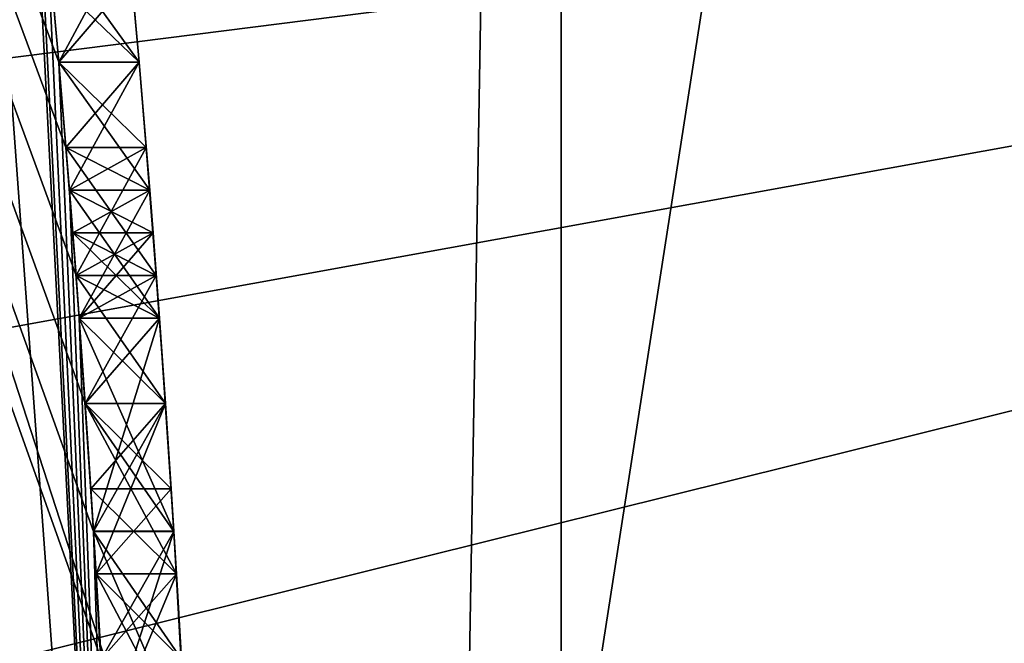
# Model space of a CAD drawing. Header units: millimetres. Extents: x -94 to 205, y -120 to 508.
# Tile 77 of 161: x 23.861 to 25.091, y 1.35 to 2.128. Entities that reach past the tile are written whole.
import ezdxf

# ---------------------------------------------------------------- set-up
doc = ezdxf.new("R2010")
doc.units = ezdxf.units.MM
doc.header["$LTSCALE"] = 65.185185
for name, color, linetype in [('1', 7, 'CONTINUOUS'), ('1265', 7, 'CONTINUOUS'), ('1273', 7, 'CONTINUOUS'), ('1287', 7, 'CONTINUOUS'), ('1289', 7, 'CONTINUOUS'), ('1291', 7, 'CONTINUOUS'), ('1294', 7, 'CONTINUOUS'), ('18', 7, 'CONTINUOUS'), ('294', 7, 'CONTINUOUS'), ('305', 7, 'CONTINUOUS'), ('308', 7, 'CONTINUOUS'), ('309', 7, 'CONTINUOUS'), ('346', 7, 'CONTINUOUS'), ('347', 7, 'CONTINUOUS'), ('348', 7, 'CONTINUOUS'), ('385', 7, 'CONTINUOUS'), ('386', 7, 'CONTINUOUS'), ('387', 7, 'CONTINUOUS'), ('388', 7, 'CONTINUOUS'), ('389', 7, 'CONTINUOUS'), ('390', 7, 'CONTINUOUS'), ('391', 7, 'CONTINUOUS'), ('392', 7, 'CONTINUOUS'), ('393', 7, 'CONTINUOUS'), ('395', 7, 'CONTINUOUS'), ('396', 7, 'CONTINUOUS'), ('397', 7, 'CONTINUOUS'), ('403', 7, 'CONTINUOUS'), ('408', 7, 'CONTINUOUS'), ('409', 7, 'CONTINUOUS'), ('410', 7, 'CONTINUOUS'), ('414', 7, 'CONTINUOUS'), ('415', 7, 'CONTINUOUS'), ('416', 7, 'CONTINUOUS'), ('438', 7, 'CONTINUOUS'), ('439', 7, 'CONTINUOUS'), ('440', 7, 'CONTINUOUS'), ('450', 7, 'CONTINUOUS'), ('451', 7, 'CONTINUOUS'), ('452', 7, 'CONTINUOUS'), ('453', 7, 'CONTINUOUS'), ('470', 7, 'CONTINUOUS'), ('7', 7, 'CONTINUOUS'), ('949', 7, 'CONTINUOUS'), ('955', 7, 'CONTINUOUS'), ('995', 7, 'CONTINUOUS')]:
    doc.layers.add(name, color=color, linetype=linetype)

msp = doc.modelspace()

# ---------------------------------------------------------------- linework, layer by layer
at = {"layer": '1', "linetype": 'CONTINUOUS'}
for points in [[(23.9, 0, -4.8), (19.3355, 14.0481, -4.8), (23.9, 0, 29), (23.9, 0, -4.8)], [(23.9, 0, 29), (19.3355, 14.0481, -4.8), (19.3355, 14.0481, 29), (23.9, 0, 29)]]:
    msp.add_3dface(points, dxfattribs=at)
at = {"layer": '1265', "linetype": 'CONTINUOUS'}
for points in [[(24.4, 0, 7), (19.74, 14.342, 7), (24.4, 0, 6), (24.4, 0, 7)], [(24.4, 0, 6), (19.74, 14.342, 7), (19.74, 14.342, 6), (24.4, 0, 6)]]:
    msp.add_3dface(points, dxfattribs=at)
at = {"layer": '1273', "linetype": 'CONTINUOUS'}
for points in [[(19.74, 14.342, 7), (24.4, 0, 7), (48, 30, 7), (19.74, 14.342, 7)], [(24.4, 0, 7), (19.74, -14.342, 7), (48, 30, 7), (24.4, 0, 7)], [(19.74, -14.342, 7), (48, -70, 7), (48, 30, 7), (19.74, -14.342, 7)]]:
    msp.add_3dface(points, dxfattribs=at)
at = {"layer": '1287', "linetype": 'CONTINUOUS'}
for points in [[(24.5373, -7.9726, 4), (24.5373, 7.9726, 4), (23.2058, 7.5399, 4), (24.5373, -7.9726, 4)], [(23.2058, -7.5399, 4), (24.5373, -7.9726, 4), (23.2058, 7.5399, 4), (23.2058, -7.5399, 4)]]:
    msp.add_3dface(points, dxfattribs=at)
at = {"layer": '1289', "linetype": 'CONTINUOUS'}
for points in [[(25.6785, 8.3434, 2), (25.6785, -8.3434, 2), (23.2058, -7.5399, 2), (25.6785, 8.3434, 2)], [(23.2058, 7.5399, 2), (25.6785, 8.3434, 2), (23.2058, -7.5399, 2), (23.2058, 7.5399, 2)]]:
    msp.add_3dface(points, dxfattribs=at)
at = {"layer": '1291', "linetype": 'CONTINUOUS'}
for points in [[(24.5373, 7.9726, 4), (24.5373, -7.9726, 4), (24.5373, 7.9727, 6), (24.5373, 7.9726, 4)], [(24.5373, 7.9727, 6), (24.5373, -7.9726, 4), (24.5373, -7.9727, 6), (24.5373, 7.9727, 6)]]:
    msp.add_3dface(points, dxfattribs=at)
at = {"layer": '1294', "linetype": 'CONTINUOUS'}
for points in [[(24.4, 0, 6), (19.74, 14.342, 6), (24.5373, 7.9727, 6), (24.4, 0, 6)], [(24.4, 0, 6), (24.5373, 7.9727, 6), (24.5373, -7.9727, 6), (24.4, 0, 6)]]:
    msp.add_3dface(points, dxfattribs=at)
at = {"layer": '18', "linetype": 'CONTINUOUS'}
for points in [[(19.3355, 14.0481, -4.8), (23.9, 0, -4.8), (19.1737, 13.9306, -5), (19.3355, 14.0481, -4.8)], [(23.9, 0, -4.8), (23.7, 0, -5), (19.1737, 13.9306, -5), (23.9, 0, -4.8)]]:
    msp.add_3dface(points, dxfattribs=at)
at = {"layer": '294', "linetype": 'CONTINUOUS'}
for points in [[(24, 0, 70.5), (23.7434, 3.5, 49), (19.4164, 14.1068, 31.2), (24, 0, 70.5)], [(19.4164, 14.1068, 70.5), (24, 0, 70.5), (19.4164, 14.1068, 31.2), (19.4164, 14.1068, 70.5)], [(24, 0, 31.2), (19.4164, 14.1068, 31.2), (23.9631, 1.3298, 33.8333), (24, 0, 31.2)], [(23.9631, 1.3298, 33.8333), (19.4164, 14.1068, 31.2), (23.9537, 1.4894, 33.8854), (23.9631, 1.3298, 33.8333)], [(23.9537, 1.4894, 33.8854), (19.4164, 14.1068, 31.2), (23.9433, 1.6489, 33.9375), (23.9537, 1.4894, 33.8854)], [(23.9433, 1.6489, 33.9375), (19.4164, 14.1068, 31.2), (23.9318, 1.8086, 34.0417), (23.9433, 1.6489, 33.9375)], [(23.9318, 1.8086, 34.0417), (19.4164, 14.1068, 31.2), (23.9192, 1.9681, 34.1458), (23.9318, 1.8086, 34.0417)], [(23.9192, 1.9681, 34.1458), (19.4164, 14.1068, 31.2), (23.9102, 2.0745, 34.3021), (23.9192, 1.9681, 34.1458)], [(23.9102, 2.0745, 34.3021), (19.4164, 14.1068, 31.2), (23.9007, 2.1809, 34.4583), (23.9102, 2.0745, 34.3021)], [(23.8721, 2.4749, 51.4748), (23.7434, 3.5, 49), (24, 0, 70.5), (23.8721, 2.4749, 51.4748)], [(24, 0, 45.5), (23.8803, 2.3936, 41.125), (23.8721, 2.4749, 46.5252), (24, 0, 45.5)], [(24, 0, 52.5), (23.8721, 2.4749, 51.4748), (24, 0, 70.5), (24, 0, 52.5)], [(23.8958, 2.2341, 41.3853), (23.8803, 2.3936, 41.125), (24, 0, 45.5), (23.8958, 2.2341, 41.3853)], [(23.8958, 2.2341, 39.198), (23.9102, 2.0745, 38.9375), (23.9007, 2.1809, 36.9583), (23.8958, 2.2341, 39.198)], [(23.9102, 2.0745, 41.6458), (23.8958, 2.2341, 41.3853), (24, 0, 45.5), (23.9102, 2.0745, 41.6458)], [(23.9007, 2.1809, 36.9583), (23.9102, 2.0745, 38.9375), (23.9102, 2.0745, 37.1145), (23.9007, 2.1809, 36.9583)], [(23.9102, 2.0745, 38.9375), (23.9235, 1.915, 38.7813), (23.9102, 2.0745, 37.1145), (23.9102, 2.0745, 38.9375)], [(23.9102, 2.0745, 37.1145), (23.9235, 1.915, 38.7813), (23.9192, 1.9681, 37.2708), (23.9102, 2.0745, 37.1145)], [(23.9235, 1.915, 41.802), (23.9102, 2.0745, 41.6458), (24, 0, 45.5), (23.9235, 1.915, 41.802)], [(23.9192, 1.9681, 37.2708), (23.9235, 1.915, 38.7813), (23.9318, 1.8086, 37.375), (23.9192, 1.9681, 37.2708)], [(23.9192, 1.9681, 36.0208), (23.9235, 1.9149, 36.2812), (23.9192, 1.9681, 35.3958), (23.9192, 1.9681, 36.0208)], [(23.9192, 1.9681, 35.3958), (23.9235, 1.9149, 36.2812), (23.9235, 1.9149, 35.1355), (23.9192, 1.9681, 35.3958)], [(23.9235, 1.915, 38.7813), (23.9357, 1.7553, 38.625), (23.9318, 1.8086, 37.375), (23.9235, 1.915, 38.7813)], [(23.9357, 1.7553, 41.9583), (23.9235, 1.915, 41.802), (24, 0, 45.5), (23.9357, 1.7553, 41.9583)], [(23.9235, 1.9149, 36.2812), (23.9277, 1.8617, 36.5417), (23.9235, 1.9149, 35.1355), (23.9235, 1.9149, 36.2812)], [(23.9235, 1.9149, 35.1355), (23.9277, 1.8617, 36.5417), (23.9277, 1.8617, 34.875), (23.9235, 1.9149, 35.1355)], [(23.9277, 1.8617, 36.5417), (23.9318, 1.8085, 36.6458), (23.9277, 1.8617, 34.875), (23.9277, 1.8617, 36.5417)], [(23.9277, 1.8617, 34.875), (23.9318, 1.8085, 36.6458), (23.9318, 1.8085, 34.7708), (23.9277, 1.8617, 34.875)], [(23.9357, 1.7553, 38.625), (23.9433, 1.6489, 37.4792), (23.9318, 1.8086, 37.375), (23.9357, 1.7553, 38.625)], [(23.9318, 1.8085, 36.6458), (23.9357, 1.7553, 36.75), (23.9318, 1.8085, 34.7708), (23.9318, 1.8085, 36.6458)], [(23.9318, 1.8085, 34.7708), (23.9357, 1.7553, 36.75), (23.9357, 1.7553, 34.6667), (23.9318, 1.8085, 34.7708)], [(23.9537, 1.4895, 38.5209), (23.9433, 1.6489, 37.4792), (23.9357, 1.7553, 38.625), (23.9537, 1.4895, 38.5209)], [(23.9537, 1.4895, 42.0625), (23.9357, 1.7553, 41.9583), (24, 0, 45.5), (23.9537, 1.4895, 42.0625)], [(23.9357, 1.7553, 36.75), (23.9433, 1.649, 36.8541), (23.9357, 1.7553, 34.6667), (23.9357, 1.7553, 36.75)], [(23.9357, 1.7553, 34.6667), (23.9433, 1.649, 36.8541), (23.9433, 1.649, 34.5625), (23.9357, 1.7553, 34.6667)], [(23.9433, 1.649, 36.8541), (23.9504, 1.5426, 36.9583), (23.9433, 1.649, 34.5625), (23.9433, 1.649, 36.8541)], [(23.9433, 1.649, 34.5625), (23.9504, 1.5426, 36.9583), (23.9504, 1.5426, 34.4583), (23.9433, 1.649, 34.5625)], [(23.9537, 1.4894, 37.5312), (23.9433, 1.6489, 37.4792), (23.9537, 1.4895, 38.5209), (23.9537, 1.4894, 37.5312)], [(23.9504, 1.5426, 36.9583), (23.957, 1.4362, 37.0104), (23.9504, 1.5426, 34.4583), (23.9504, 1.5426, 36.9583)], [(23.9504, 1.5426, 34.4583), (23.957, 1.4362, 37.0104), (23.957, 1.4362, 34.4063), (23.9504, 1.5426, 34.4583)], [(23.9688, 1.2234, 38.4167), (23.9537, 1.4894, 37.5312), (23.9537, 1.4895, 38.5209), (23.9688, 1.2234, 38.4167)], [(23.9688, 1.2234, 42.1667), (23.9537, 1.4895, 42.0625), (24, 0, 45.5), (23.9688, 1.2234, 42.1667)], [(23.9631, 1.3298, 37.5833), (23.9537, 1.4894, 37.5312), (23.9688, 1.2234, 38.4167), (23.9631, 1.3298, 37.5833)], [(23.957, 1.4362, 37.0104), (23.9631, 1.3298, 37.0625), (23.957, 1.4362, 34.4063), (23.957, 1.4362, 37.0104)], [(23.957, 1.4362, 34.4063), (23.9631, 1.3298, 37.0625), (23.9631, 1.3298, 34.3542), (23.957, 1.4362, 34.4063)]]:
    msp.add_3dface(points, dxfattribs=at)
at = {"layer": '305', "linetype": 'CONTINUOUS'}
msp.add_3dface([(24, 0, 70.5), (19.4164, 14.1068, 70.5), (23.8536, 0, 70.8536), (24, 0, 70.5)], dxfattribs=at)
at = {"layer": '308', "linetype": 'CONTINUOUS'}
for points in [[(23.8721, 2.4749, 51.4748), (24, 0, 52.5), (18.5, 3, 50.8028), (23.8721, 2.4749, 51.4748)], [(18.5, 3, 50.8028), (24, 0, 52.5), (18.5, 0, 52.5), (18.5, 3, 50.8028)]]:
    msp.add_3dface(points, dxfattribs=at)
at = {"layer": '309', "linetype": 'CONTINUOUS'}
for points in [[(23.8721, 2.4749, 46.5252), (18.5, 3, 47.1972), (18.5, 0, 45.5), (23.8721, 2.4749, 46.5252)], [(24, 0, 45.5), (23.8721, 2.4749, 46.5252), (18.5, 0, 45.5), (24, 0, 45.5)]]:
    msp.add_3dface(points, dxfattribs=at)
at = {"layer": '346', "linetype": 'CONTINUOUS'}
for points in [[(19.2593, 13.9829, 31), (19.4164, 14.1068, 31.2), (24, 0, 31.2), (19.2593, 13.9829, 31)], [(23.8, 0, 31), (19.2593, 13.9829, 31), (23.9414, 0, 31.0586), (23.8, 0, 31)], [(19.2593, 13.9829, 31), (24, 0, 31.2), (23.9414, 0, 31.0586), (19.2593, 13.9829, 31)]]:
    msp.add_3dface(points, dxfattribs=at)
at = {"layer": '347', "linetype": 'CONTINUOUS'}
for points in [[(23.9192, 1.9681, 37.2708), (23.9318, 1.8086, 37.375), (24.0195, 1.9681, 37.2708), (23.9192, 1.9681, 37.2708)], [(24.0195, 1.9681, 37.2708), (23.9318, 1.8086, 37.375), (24.032, 1.8086, 37.375), (24.0195, 1.9681, 37.2708)], [(23.9318, 1.8086, 37.375), (23.9433, 1.6489, 37.4792), (24.032, 1.8086, 37.375), (23.9318, 1.8086, 37.375)], [(24.032, 1.8086, 37.375), (23.9433, 1.6489, 37.4792), (24.0435, 1.6489, 37.4792), (24.032, 1.8086, 37.375)]]:
    msp.add_3dface(points, dxfattribs=at)
at = {"layer": '348', "linetype": 'CONTINUOUS'}
for points in [[(23.9433, 1.6489, 37.4792), (23.9537, 1.4894, 37.5312), (24.0435, 1.6489, 37.4792), (23.9433, 1.6489, 37.4792)], [(24.0435, 1.6489, 37.4792), (23.9537, 1.4894, 37.5312), (24.0539, 1.4894, 37.5312), (24.0435, 1.6489, 37.4792)], [(23.9537, 1.4894, 37.5312), (23.9631, 1.3298, 37.5833), (24.0539, 1.4894, 37.5312), (23.9537, 1.4894, 37.5312)], [(24.0539, 1.4894, 37.5312), (23.9631, 1.3298, 37.5833), (24.0633, 1.3298, 37.5833), (24.0539, 1.4894, 37.5312)]]:
    msp.add_3dface(points, dxfattribs=at)
at = {"layer": '385', "linetype": 'CONTINUOUS'}
for points in [[(23.957, 1.4362, 37.0104), (23.9504, 1.5426, 36.9583), (24.0572, 1.4362, 37.0104), (23.957, 1.4362, 37.0104)], [(24.0572, 1.4362, 37.0104), (23.9504, 1.5426, 36.9583), (24.0506, 1.5426, 36.9583), (24.0572, 1.4362, 37.0104)], [(23.9631, 1.3298, 37.0625), (23.957, 1.4362, 37.0104), (24.0633, 1.3298, 37.0625), (23.9631, 1.3298, 37.0625)], [(24.0633, 1.3298, 37.0625), (23.957, 1.4362, 37.0104), (24.0572, 1.4362, 37.0104), (24.0633, 1.3298, 37.0625)]]:
    msp.add_3dface(points, dxfattribs=at)
at = {"layer": '386', "linetype": 'CONTINUOUS'}
for points in [[(23.9433, 1.649, 36.8541), (23.9357, 1.7553, 36.75), (24.0435, 1.649, 36.8541), (23.9433, 1.649, 36.8541)], [(24.0435, 1.649, 36.8541), (23.9357, 1.7553, 36.75), (24.036, 1.7553, 36.75), (24.0435, 1.649, 36.8541)], [(23.9504, 1.5426, 36.9583), (23.9433, 1.649, 36.8541), (24.0506, 1.5426, 36.9583), (23.9504, 1.5426, 36.9583)], [(24.0506, 1.5426, 36.9583), (23.9433, 1.649, 36.8541), (24.0435, 1.649, 36.8541), (24.0506, 1.5426, 36.9583)]]:
    msp.add_3dface(points, dxfattribs=at)
at = {"layer": '387', "linetype": 'CONTINUOUS'}
for points in [[(23.9318, 1.8085, 36.6458), (23.9277, 1.8617, 36.5417), (24.032, 1.8085, 36.6458), (23.9318, 1.8085, 36.6458)], [(24.032, 1.8085, 36.6458), (23.9277, 1.8617, 36.5417), (24.028, 1.8617, 36.5417), (24.032, 1.8085, 36.6458)], [(23.9357, 1.7553, 36.75), (23.9318, 1.8085, 36.6458), (24.036, 1.7553, 36.75), (23.9357, 1.7553, 36.75)], [(24.036, 1.7553, 36.75), (23.9318, 1.8085, 36.6458), (24.032, 1.8085, 36.6458), (24.036, 1.7553, 36.75)]]:
    msp.add_3dface(points, dxfattribs=at)
at = {"layer": '388', "linetype": 'CONTINUOUS'}
for points in [[(23.9235, 1.9149, 36.2812), (23.9192, 1.9681, 36.0208), (24.0238, 1.9149, 36.2812), (23.9235, 1.9149, 36.2812)], [(24.0238, 1.9149, 36.2812), (23.9192, 1.9681, 36.0208), (24.0195, 1.9681, 36.0208), (24.0238, 1.9149, 36.2812)], [(23.9277, 1.8617, 36.5417), (23.9235, 1.9149, 36.2812), (24.028, 1.8617, 36.5417), (23.9277, 1.8617, 36.5417)], [(24.028, 1.8617, 36.5417), (23.9235, 1.9149, 36.2812), (24.0238, 1.9149, 36.2812), (24.028, 1.8617, 36.5417)]]:
    msp.add_3dface(points, dxfattribs=at)
at = {"layer": '389', "linetype": 'CONTINUOUS'}
for points in [[(23.9192, 1.9681, 36.0208), (23.9192, 1.9681, 35.3958), (24.0195, 1.9681, 36.0208), (23.9192, 1.9681, 36.0208)], [(24.0195, 1.9681, 36.0208), (23.9192, 1.9681, 35.3958), (24.0195, 1.9681, 35.3958), (24.0195, 1.9681, 36.0208)]]:
    msp.add_3dface(points, dxfattribs=at)
at = {"layer": '390', "linetype": 'CONTINUOUS'}
for points in [[(23.9192, 1.9681, 35.3958), (23.9235, 1.9149, 35.1355), (24.0195, 1.9681, 35.3958), (23.9192, 1.9681, 35.3958)], [(24.0195, 1.9681, 35.3958), (23.9235, 1.9149, 35.1355), (24.0238, 1.9149, 35.1355), (24.0195, 1.9681, 35.3958)], [(23.9235, 1.9149, 35.1355), (23.9277, 1.8617, 34.875), (24.0238, 1.9149, 35.1355), (23.9235, 1.9149, 35.1355)], [(24.0238, 1.9149, 35.1355), (23.9277, 1.8617, 34.875), (24.028, 1.8617, 34.875), (24.0238, 1.9149, 35.1355)]]:
    msp.add_3dface(points, dxfattribs=at)
at = {"layer": '391', "linetype": 'CONTINUOUS'}
for points in [[(23.9277, 1.8617, 34.875), (23.9318, 1.8085, 34.7708), (24.028, 1.8617, 34.875), (23.9277, 1.8617, 34.875)], [(24.028, 1.8617, 34.875), (23.9318, 1.8085, 34.7708), (24.032, 1.8085, 34.7708), (24.028, 1.8617, 34.875)], [(23.9318, 1.8085, 34.7708), (23.9357, 1.7553, 34.6667), (24.032, 1.8085, 34.7708), (23.9318, 1.8085, 34.7708)], [(24.032, 1.8085, 34.7708), (23.9357, 1.7553, 34.6667), (24.036, 1.7553, 34.6667), (24.032, 1.8085, 34.7708)]]:
    msp.add_3dface(points, dxfattribs=at)
at = {"layer": '392', "linetype": 'CONTINUOUS'}
for points in [[(23.9357, 1.7553, 34.6667), (23.9433, 1.649, 34.5625), (24.036, 1.7553, 34.6667), (23.9357, 1.7553, 34.6667)], [(24.036, 1.7553, 34.6667), (23.9433, 1.649, 34.5625), (24.0435, 1.649, 34.5625), (24.036, 1.7553, 34.6667)], [(23.9433, 1.649, 34.5625), (23.9504, 1.5426, 34.4583), (24.0435, 1.649, 34.5625), (23.9433, 1.649, 34.5625)], [(24.0435, 1.649, 34.5625), (23.9504, 1.5426, 34.4583), (24.0506, 1.5426, 34.4583), (24.0435, 1.649, 34.5625)]]:
    msp.add_3dface(points, dxfattribs=at)
at = {"layer": '393', "linetype": 'CONTINUOUS'}
for points in [[(23.9504, 1.5426, 34.4583), (23.957, 1.4362, 34.4063), (24.0506, 1.5426, 34.4583), (23.9504, 1.5426, 34.4583)], [(24.0506, 1.5426, 34.4583), (23.957, 1.4362, 34.4063), (24.0572, 1.4362, 34.4063), (24.0506, 1.5426, 34.4583)], [(23.957, 1.4362, 34.4063), (23.9631, 1.3298, 34.3542), (24.0572, 1.4362, 34.4063), (23.957, 1.4362, 34.4063)], [(24.0572, 1.4362, 34.4063), (23.9631, 1.3298, 34.3542), (24.0633, 1.3298, 34.3542), (24.0572, 1.4362, 34.4063)]]:
    msp.add_3dface(points, dxfattribs=at)
at = {"layer": '395', "linetype": 'CONTINUOUS'}
for points in [[(23.9537, 1.4894, 33.8854), (23.9433, 1.6489, 33.9375), (24.0539, 1.4894, 33.8854), (23.9537, 1.4894, 33.8854)], [(24.0539, 1.4894, 33.8854), (23.9433, 1.6489, 33.9375), (24.0435, 1.6489, 33.9375), (24.0539, 1.4894, 33.8854)], [(23.9631, 1.3298, 33.8333), (23.9537, 1.4894, 33.8854), (24.0633, 1.3298, 33.8333), (23.9631, 1.3298, 33.8333)], [(24.0633, 1.3298, 33.8333), (23.9537, 1.4894, 33.8854), (24.0539, 1.4894, 33.8854), (24.0633, 1.3298, 33.8333)]]:
    msp.add_3dface(points, dxfattribs=at)
at = {"layer": '396', "linetype": 'CONTINUOUS'}
for points in [[(23.9318, 1.8086, 34.0417), (23.9192, 1.9681, 34.1458), (24.032, 1.8086, 34.0417), (23.9318, 1.8086, 34.0417)], [(24.032, 1.8086, 34.0417), (23.9192, 1.9681, 34.1458), (24.0195, 1.9681, 34.1458), (24.032, 1.8086, 34.0417)], [(23.9433, 1.6489, 33.9375), (23.9318, 1.8086, 34.0417), (24.0435, 1.6489, 33.9375), (23.9433, 1.6489, 33.9375)], [(24.0435, 1.6489, 33.9375), (23.9318, 1.8086, 34.0417), (24.032, 1.8086, 34.0417), (24.0435, 1.6489, 33.9375)]]:
    msp.add_3dface(points, dxfattribs=at)
at = {"layer": '397', "linetype": 'CONTINUOUS'}
for points in [[(23.9102, 2.0745, 34.3021), (23.9007, 2.1809, 34.4583), (24.0105, 2.0745, 34.3021), (23.9102, 2.0745, 34.3021)], [(24.0105, 2.0745, 34.3021), (23.9007, 2.1809, 34.4583), (24.0011, 2.1809, 34.4583), (24.0105, 2.0745, 34.3021)], [(23.9192, 1.9681, 34.1458), (23.9102, 2.0745, 34.3021), (24.0195, 1.9681, 34.1458), (23.9192, 1.9681, 34.1458)], [(24.0195, 1.9681, 34.1458), (23.9102, 2.0745, 34.3021), (24.0105, 2.0745, 34.3021), (24.0195, 1.9681, 34.1458)]]:
    msp.add_3dface(points, dxfattribs=at)
at = {"layer": '403', "linetype": 'CONTINUOUS'}
for points in [[(23.9007, 2.1809, 36.9583), (23.9102, 2.0745, 37.1145), (24.0011, 2.1809, 36.9583), (23.9007, 2.1809, 36.9583)], [(24.0011, 2.1809, 36.9583), (23.9102, 2.0745, 37.1145), (24.0105, 2.0745, 37.1145), (24.0011, 2.1809, 36.9583)], [(23.9102, 2.0745, 37.1145), (23.9192, 1.9681, 37.2708), (24.0105, 2.0745, 37.1145), (23.9102, 2.0745, 37.1145)], [(23.9192, 1.9681, 37.2708), (24.0195, 1.9681, 37.2708), (24.0105, 2.0745, 37.1145), (23.9192, 1.9681, 37.2708)]]:
    msp.add_3dface(points, dxfattribs=at)
at = {"layer": '408', "linetype": 'CONTINUOUS'}
for points in [[(23.9537, 1.4895, 38.5209), (23.9357, 1.7553, 38.625), (24.0539, 1.4895, 38.5209), (23.9537, 1.4895, 38.5209)], [(24.0539, 1.4895, 38.5209), (23.9357, 1.7553, 38.625), (24.036, 1.7553, 38.625), (24.0539, 1.4895, 38.5209)], [(23.9688, 1.2234, 38.4167), (23.9537, 1.4895, 38.5209), (24.0689, 1.2234, 38.4167), (23.9688, 1.2234, 38.4167)], [(24.0689, 1.2234, 38.4167), (23.9537, 1.4895, 38.5209), (24.0539, 1.4895, 38.5209), (24.0689, 1.2234, 38.4167)]]:
    msp.add_3dface(points, dxfattribs=at)
at = {"layer": '409', "linetype": 'CONTINUOUS'}
for points in [[(23.9235, 1.915, 38.7813), (23.9102, 2.0745, 38.9375), (24.0238, 1.915, 38.7813), (23.9235, 1.915, 38.7813)], [(24.0238, 1.915, 38.7813), (23.9102, 2.0745, 38.9375), (24.0106, 2.0745, 38.9375), (24.0238, 1.915, 38.7813)], [(23.9357, 1.7553, 38.625), (23.9235, 1.915, 38.7813), (24.036, 1.7553, 38.625), (23.9357, 1.7553, 38.625)], [(24.036, 1.7553, 38.625), (23.9235, 1.915, 38.7813), (24.0238, 1.915, 38.7813), (24.036, 1.7553, 38.625)]]:
    msp.add_3dface(points, dxfattribs=at)
at = {"layer": '410', "linetype": 'CONTINUOUS'}
for points in [[(23.9102, 2.0745, 38.9375), (23.8958, 2.2341, 39.198), (24.0106, 2.0745, 38.9375), (23.9102, 2.0745, 38.9375)], [(24.0106, 2.0745, 38.9375), (23.8958, 2.2341, 39.198), (23.9962, 2.2341, 39.198), (24.0106, 2.0745, 38.9375)]]:
    msp.add_3dface(points, dxfattribs=at)
at = {"layer": '414', "linetype": 'CONTINUOUS'}
for points in [[(23.8958, 2.2341, 41.3853), (23.9102, 2.0745, 41.6458), (23.9962, 2.2341, 41.3853), (23.8958, 2.2341, 41.3853)], [(23.9962, 2.2341, 41.3853), (23.9102, 2.0745, 41.6458), (24.0106, 2.0745, 41.6458), (23.9962, 2.2341, 41.3853)]]:
    msp.add_3dface(points, dxfattribs=at)
at = {"layer": '415', "linetype": 'CONTINUOUS'}
for points in [[(23.9102, 2.0745, 41.6458), (23.9235, 1.915, 41.802), (24.0106, 2.0745, 41.6458), (23.9102, 2.0745, 41.6458)], [(24.0106, 2.0745, 41.6458), (23.9235, 1.915, 41.802), (24.0238, 1.915, 41.802), (24.0106, 2.0745, 41.6458)], [(23.9235, 1.915, 41.802), (23.9357, 1.7553, 41.9583), (24.0238, 1.915, 41.802), (23.9235, 1.915, 41.802)], [(24.0238, 1.915, 41.802), (23.9357, 1.7553, 41.9583), (24.036, 1.7553, 41.9583), (24.0238, 1.915, 41.802)]]:
    msp.add_3dface(points, dxfattribs=at)
at = {"layer": '416', "linetype": 'CONTINUOUS'}
for points in [[(23.9357, 1.7553, 41.9583), (23.9537, 1.4895, 42.0625), (24.036, 1.7553, 41.9583), (23.9357, 1.7553, 41.9583)], [(24.036, 1.7553, 41.9583), (23.9537, 1.4895, 42.0625), (24.0539, 1.4895, 42.0625), (24.036, 1.7553, 41.9583)], [(23.9537, 1.4895, 42.0625), (23.9688, 1.2234, 42.1667), (24.0539, 1.4895, 42.0625), (23.9537, 1.4895, 42.0625)], [(24.0539, 1.4895, 42.0625), (23.9688, 1.2234, 42.1667), (24.0689, 1.2234, 42.1667), (24.0539, 1.4895, 42.0625)]]:
    msp.add_3dface(points, dxfattribs=at)
at = {"layer": '438', "linetype": 'CONTINUOUS'}
for points in [[(23.9192, 1.9681, 40.0833), (23.9235, 1.9149, 39.875), (24.0195, 1.9681, 40.0833), (23.9192, 1.9681, 40.0833)], [(24.0195, 1.9681, 40.0833), (23.9235, 1.9149, 39.875), (24.0238, 1.9149, 39.875), (24.0195, 1.9681, 40.0833)], [(23.9235, 1.9149, 39.875), (23.9277, 1.8617, 39.6667), (24.0238, 1.9149, 39.875), (23.9235, 1.9149, 39.875)], [(24.0238, 1.9149, 39.875), (23.9277, 1.8617, 39.6667), (24.028, 1.8617, 39.6667), (24.0238, 1.9149, 39.875)]]:
    msp.add_3dface(points, dxfattribs=at)
at = {"layer": '439', "linetype": 'CONTINUOUS'}
for points in [[(24.028, 1.8617, 39.6667), (23.9277, 1.8617, 39.6667), (23.9357, 1.7553, 39.4584), (24.028, 1.8617, 39.6667)], [(24.028, 1.8617, 39.6667), (23.9357, 1.7553, 39.4584), (24.036, 1.7553, 39.4584), (24.028, 1.8617, 39.6667)], [(23.9357, 1.7553, 39.4584), (23.9433, 1.6489, 39.25), (24.036, 1.7553, 39.4584), (23.9357, 1.7553, 39.4584)], [(24.036, 1.7553, 39.4584), (23.9433, 1.6489, 39.25), (24.0435, 1.6489, 39.25), (24.036, 1.7553, 39.4584)]]:
    msp.add_3dface(points, dxfattribs=at)
at = {"layer": '440', "linetype": 'CONTINUOUS'}
for points in [[(24.0435, 1.6489, 39.25), (23.9433, 1.6489, 39.25), (23.957, 1.4363, 39.0938), (24.0435, 1.6489, 39.25)], [(24.0435, 1.6489, 39.25), (23.957, 1.4363, 39.0938), (24.0572, 1.4363, 39.0938), (24.0435, 1.6489, 39.25)], [(23.957, 1.4363, 39.0938), (23.9688, 1.2234, 38.9375), (24.0572, 1.4363, 39.0938), (23.957, 1.4363, 39.0938)], [(24.0572, 1.4363, 39.0938), (23.9688, 1.2234, 38.9375), (24.0689, 1.2234, 38.9375), (24.0572, 1.4363, 39.0938)]]:
    msp.add_3dface(points, dxfattribs=at)
at = {"layer": '450', "linetype": 'CONTINUOUS'}
for points in [[(24.0435, 1.6489, 41.3333), (24.0572, 1.4363, 41.4895), (23.9433, 1.6489, 41.3333), (24.0435, 1.6489, 41.3333)], [(23.9433, 1.6489, 41.3333), (24.0572, 1.4363, 41.4895), (23.957, 1.4363, 41.4895), (23.9433, 1.6489, 41.3333)], [(24.0689, 1.2234, 41.6458), (23.9688, 1.2234, 41.6458), (23.957, 1.4363, 41.4895), (24.0689, 1.2234, 41.6458)], [(24.0572, 1.4363, 41.4895), (24.0689, 1.2234, 41.6458), (23.957, 1.4363, 41.4895), (24.0572, 1.4363, 41.4895)]]:
    msp.add_3dface(points, dxfattribs=at)
at = {"layer": '451', "linetype": 'CONTINUOUS'}
for points in [[(24.028, 1.8617, 40.9167), (24.036, 1.7553, 41.125), (23.9277, 1.8617, 40.9167), (24.028, 1.8617, 40.9167)], [(23.9277, 1.8617, 40.9167), (24.036, 1.7553, 41.125), (23.9357, 1.7553, 41.125), (23.9277, 1.8617, 40.9167)], [(24.0435, 1.6489, 41.3333), (23.9433, 1.6489, 41.3333), (23.9357, 1.7553, 41.125), (24.0435, 1.6489, 41.3333)], [(24.036, 1.7553, 41.125), (24.0435, 1.6489, 41.3333), (23.9357, 1.7553, 41.125), (24.036, 1.7553, 41.125)]]:
    msp.add_3dface(points, dxfattribs=at)
at = {"layer": '452', "linetype": 'CONTINUOUS'}
for points in [[(24.0195, 1.9681, 40.5), (24.0238, 1.9149, 40.7083), (23.9192, 1.9681, 40.5), (24.0195, 1.9681, 40.5)], [(23.9192, 1.9681, 40.5), (24.0238, 1.9149, 40.7083), (23.9235, 1.9149, 40.7083), (23.9192, 1.9681, 40.5)], [(24.028, 1.8617, 40.9167), (23.9277, 1.8617, 40.9167), (23.9235, 1.9149, 40.7083), (24.028, 1.8617, 40.9167)], [(24.0238, 1.9149, 40.7083), (24.028, 1.8617, 40.9167), (23.9235, 1.9149, 40.7083), (24.0238, 1.9149, 40.7083)]]:
    msp.add_3dface(points, dxfattribs=at)
at = {"layer": '453', "linetype": 'CONTINUOUS'}
for points in [[(23.9192, 1.9681, 40.0833), (24.0195, 1.9681, 40.0833), (24.0195, 1.9681, 40.5), (23.9192, 1.9681, 40.0833)], [(23.9192, 1.9681, 40.0833), (24.0195, 1.9681, 40.5), (23.9192, 1.9681, 40.5), (23.9192, 1.9681, 40.0833)]]:
    msp.add_3dface(points, dxfattribs=at)
at = {"layer": '470', "color": 7, "linetype": 'CONTINUOUS', "true_color": 0x000000}
for points in [[(24.0106, 2.0745, 38.9375), (23.9962, 2.2341, 39.198), (24.0106, 2.0745, 41.6458), (24.0106, 2.0745, 38.9375)], [(23.9962, 2.2341, 39.198), (23.9962, 2.2341, 41.3853), (24.0106, 2.0745, 41.6458), (23.9962, 2.2341, 39.198)], [(24.0238, 1.915, 38.7813), (24.0106, 2.0745, 38.9375), (24.0195, 1.9681, 40.0833), (24.0238, 1.915, 38.7813)], [(24.0106, 2.0745, 38.9375), (24.0106, 2.0745, 41.6458), (24.0238, 1.915, 41.802), (24.0106, 2.0745, 38.9375)], [(24.0106, 2.0745, 38.9375), (24.0238, 1.915, 41.802), (24.0195, 1.9681, 40.5), (24.0106, 2.0745, 38.9375)], [(24.0195, 1.9681, 40.0833), (24.0106, 2.0745, 38.9375), (24.0195, 1.9681, 40.5), (24.0195, 1.9681, 40.0833)], [(24.0238, 1.915, 38.7813), (24.0195, 1.9681, 40.0833), (24.0238, 1.9149, 39.875), (24.0238, 1.915, 38.7813)], [(24.0238, 1.915, 41.802), (24.0238, 1.9149, 40.7083), (24.0195, 1.9681, 40.5), (24.0238, 1.915, 41.802)], [(24.036, 1.7553, 38.625), (24.0238, 1.915, 38.7813), (24.036, 1.7553, 39.4584), (24.036, 1.7553, 38.625)], [(24.0238, 1.915, 38.7813), (24.0238, 1.9149, 39.875), (24.028, 1.8617, 39.6667), (24.0238, 1.915, 38.7813)], [(24.0238, 1.915, 38.7813), (24.028, 1.8617, 39.6667), (24.036, 1.7553, 39.4584), (24.0238, 1.915, 38.7813)], [(24.0238, 1.915, 41.802), (24.036, 1.7553, 41.9583), (24.0238, 1.9149, 40.7083), (24.0238, 1.915, 41.802)], [(24.036, 1.7553, 41.9583), (24.028, 1.8617, 40.9167), (24.0238, 1.9149, 40.7083), (24.036, 1.7553, 41.9583)], [(24.036, 1.7553, 41.9583), (24.036, 1.7553, 41.125), (24.028, 1.8617, 40.9167), (24.036, 1.7553, 41.9583)], [(24.0539, 1.4895, 38.5209), (24.036, 1.7553, 38.625), (24.0435, 1.6489, 39.25), (24.0539, 1.4895, 38.5209)], [(24.036, 1.7553, 38.625), (24.036, 1.7553, 39.4584), (24.0435, 1.6489, 39.25), (24.036, 1.7553, 38.625)], [(24.036, 1.7553, 41.9583), (24.0539, 1.4895, 42.0625), (24.0435, 1.6489, 41.3333), (24.036, 1.7553, 41.9583)], [(24.036, 1.7553, 41.9583), (24.0435, 1.6489, 41.3333), (24.036, 1.7553, 41.125), (24.036, 1.7553, 41.9583)], [(24.0539, 1.4895, 38.5209), (24.0435, 1.6489, 39.25), (24.0572, 1.4363, 39.0938), (24.0539, 1.4895, 38.5209)], [(24.0539, 1.4895, 42.0625), (24.0572, 1.4363, 41.4895), (24.0435, 1.6489, 41.3333), (24.0539, 1.4895, 42.0625)], [(24.0689, 1.2234, 38.4167), (24.0539, 1.4895, 38.5209), (24.0689, 1.2234, 38.9375), (24.0689, 1.2234, 38.4167)], [(24.0539, 1.4895, 38.5209), (24.0572, 1.4363, 39.0938), (24.0689, 1.2234, 38.9375), (24.0539, 1.4895, 38.5209)], [(24.0539, 1.4895, 42.0625), (24.0689, 1.2234, 42.1667), (24.0572, 1.4363, 41.4895), (24.0539, 1.4895, 42.0625)], [(24.0689, 1.2234, 42.1667), (24.0689, 1.2234, 41.6458), (24.0572, 1.4363, 41.4895), (24.0689, 1.2234, 42.1667)]]:
    msp.add_3dface(points, dxfattribs=at)
at = {"layer": '7', "linetype": 'CONTINUOUS'}
msp.add_3dface([(23.9, 0, 29), (19.3355, 14.0481, 29), (23.6071, 0, 29.7071), (23.9, 0, 29)], dxfattribs=at)
at = {"layer": '949', "linetype": 'CONTINUOUS'}
for points in [[(23.9235, 1.9149, 39.875), (23.9192, 1.9681, 40.0833), (23.9235, 1.9149, 40.7083), (23.9235, 1.9149, 39.875)], [(23.9192, 1.9681, 40.0833), (23.9192, 1.9681, 40.5), (23.9235, 1.9149, 40.7083), (23.9192, 1.9681, 40.0833)], [(23.9277, 1.8617, 39.6667), (23.9235, 1.9149, 39.875), (23.9277, 1.8617, 40.9167), (23.9277, 1.8617, 39.6667)], [(23.9277, 1.8617, 40.9167), (23.9235, 1.9149, 39.875), (23.9235, 1.9149, 40.7083), (23.9277, 1.8617, 40.9167)], [(23.9357, 1.7553, 39.4584), (23.9277, 1.8617, 39.6667), (23.9357, 1.7553, 41.125), (23.9357, 1.7553, 39.4584)], [(23.9277, 1.8617, 39.6667), (23.9277, 1.8617, 40.9167), (23.9357, 1.7553, 41.125), (23.9277, 1.8617, 39.6667)], [(23.9433, 1.6489, 39.25), (23.9357, 1.7553, 39.4584), (23.9433, 1.6489, 41.3333), (23.9433, 1.6489, 39.25)], [(23.9433, 1.6489, 41.3333), (23.9357, 1.7553, 39.4584), (23.9357, 1.7553, 41.125), (23.9433, 1.6489, 41.3333)], [(23.957, 1.4363, 39.0938), (23.9433, 1.6489, 39.25), (23.957, 1.4363, 41.4895), (23.957, 1.4363, 39.0938)], [(23.9433, 1.6489, 39.25), (23.9433, 1.6489, 41.3333), (23.957, 1.4363, 41.4895), (23.9433, 1.6489, 39.25)], [(23.9688, 1.2234, 38.9375), (23.957, 1.4363, 39.0938), (23.9688, 1.2234, 41.6458), (23.9688, 1.2234, 38.9375)], [(23.9688, 1.2234, 41.6458), (23.957, 1.4363, 39.0938), (23.957, 1.4363, 41.4895), (23.9688, 1.2234, 41.6458)]]:
    msp.add_3dface(points, dxfattribs=at)
at = {"layer": '955', "linetype": 'CONTINUOUS'}
for points in [[(24.0105, 2.0745, 34.3021), (24.0011, 2.1809, 34.4583), (24.0105, 2.0745, 37.1145), (24.0105, 2.0745, 34.3021)], [(24.0011, 2.1809, 34.4583), (24.0011, 2.1809, 36.9583), (24.0105, 2.0745, 37.1145), (24.0011, 2.1809, 34.4583)], [(24.0195, 1.9681, 37.2708), (24.0195, 1.9681, 36.0208), (24.0105, 2.0745, 34.3021), (24.0195, 1.9681, 37.2708)], [(24.0195, 1.9681, 37.2708), (24.0105, 2.0745, 34.3021), (24.0105, 2.0745, 37.1145), (24.0195, 1.9681, 37.2708)], [(24.0195, 1.9681, 36.0208), (24.0195, 1.9681, 35.3958), (24.0105, 2.0745, 34.3021), (24.0195, 1.9681, 36.0208)], [(24.0195, 1.9681, 35.3958), (24.0195, 1.9681, 34.1458), (24.0105, 2.0745, 34.3021), (24.0195, 1.9681, 35.3958)], [(24.0195, 1.9681, 37.2708), (24.032, 1.8086, 37.375), (24.0195, 1.9681, 36.0208), (24.0195, 1.9681, 37.2708)], [(24.032, 1.8086, 37.375), (24.0238, 1.9149, 36.2812), (24.0195, 1.9681, 36.0208), (24.032, 1.8086, 37.375)], [(24.0195, 1.9681, 35.3958), (24.0238, 1.9149, 35.1355), (24.0195, 1.9681, 34.1458), (24.0195, 1.9681, 35.3958)], [(24.0238, 1.9149, 35.1355), (24.028, 1.8617, 34.875), (24.0195, 1.9681, 34.1458), (24.0238, 1.9149, 35.1355)], [(24.028, 1.8617, 34.875), (24.032, 1.8086, 34.0417), (24.0195, 1.9681, 34.1458), (24.028, 1.8617, 34.875)], [(24.032, 1.8086, 37.375), (24.028, 1.8617, 36.5417), (24.0238, 1.9149, 36.2812), (24.032, 1.8086, 37.375)], [(24.032, 1.8086, 37.375), (24.032, 1.8085, 36.6458), (24.028, 1.8617, 36.5417), (24.032, 1.8086, 37.375)], [(24.028, 1.8617, 34.875), (24.032, 1.8085, 34.7708), (24.032, 1.8086, 34.0417), (24.028, 1.8617, 34.875)], [(24.032, 1.8086, 37.375), (24.0435, 1.6489, 37.4792), (24.032, 1.8085, 36.6458), (24.032, 1.8086, 37.375)], [(24.032, 1.8085, 34.7708), (24.036, 1.7553, 34.6667), (24.032, 1.8086, 34.0417), (24.032, 1.8085, 34.7708)], [(24.036, 1.7553, 34.6667), (24.0435, 1.649, 34.5625), (24.032, 1.8086, 34.0417), (24.036, 1.7553, 34.6667)], [(24.0435, 1.649, 34.5625), (24.0435, 1.6489, 33.9375), (24.032, 1.8086, 34.0417), (24.0435, 1.649, 34.5625)], [(24.0435, 1.6489, 37.4792), (24.036, 1.7553, 36.75), (24.032, 1.8085, 36.6458), (24.0435, 1.6489, 37.4792)], [(24.0435, 1.6489, 37.4792), (24.0435, 1.649, 36.8541), (24.036, 1.7553, 36.75), (24.0435, 1.6489, 37.4792)], [(24.0435, 1.6489, 37.4792), (24.0506, 1.5426, 36.9583), (24.0435, 1.649, 36.8541), (24.0435, 1.6489, 37.4792)], [(24.0435, 1.649, 34.5625), (24.0506, 1.5426, 34.4583), (24.0435, 1.6489, 33.9375), (24.0435, 1.649, 34.5625)], [(24.0435, 1.6489, 37.4792), (24.0539, 1.4894, 37.5312), (24.0506, 1.5426, 36.9583), (24.0435, 1.6489, 37.4792)], [(24.0506, 1.5426, 34.4583), (24.0539, 1.4894, 33.8854), (24.0435, 1.6489, 33.9375), (24.0506, 1.5426, 34.4583)], [(24.0539, 1.4894, 37.5312), (24.0572, 1.4362, 37.0104), (24.0506, 1.5426, 36.9583), (24.0539, 1.4894, 37.5312)], [(24.0506, 1.5426, 34.4583), (24.0572, 1.4362, 34.4063), (24.0539, 1.4894, 33.8854), (24.0506, 1.5426, 34.4583)], [(24.0539, 1.4894, 37.5312), (24.0633, 1.3298, 37.5833), (24.0572, 1.4362, 37.0104), (24.0539, 1.4894, 37.5312)], [(24.0572, 1.4362, 34.4063), (24.0633, 1.3298, 34.3542), (24.0539, 1.4894, 33.8854), (24.0572, 1.4362, 34.4063)], [(24.0633, 1.3298, 34.3542), (24.0633, 1.3298, 33.8333), (24.0539, 1.4894, 33.8854), (24.0633, 1.3298, 34.3542)], [(24.0633, 1.3298, 37.5833), (24.0633, 1.3298, 37.0625), (24.0572, 1.4362, 37.0104), (24.0633, 1.3298, 37.5833)]]:
    msp.add_3dface(points, dxfattribs=at)
at = {"layer": '995', "linetype": 'CONTINUOUS'}
for points in [[(15, 2.8579, 47.35), (30, 0, 45.7), (17.7354, 1.3074, 45.97), (15, 2.8579, 47.35)], [(30, 0, 45.7), (15, 2.8579, 47.35), (30, 2.8579, 47.35), (30, 0, 45.7)], [(30, 2.8579, 50.65), (15, 2.8579, 50.65), (16.2646, 1.3074, 52.03), (30, 2.8579, 50.65)], [(17.7354, 1.3074, 52.03), (30, 2.8579, 50.65), (16.2646, 1.3074, 52.03), (17.7354, 1.3074, 52.03)], [(18.3049, 0.7398, 52.216), (30, 2.8579, 50.65), (17.7354, 1.3074, 52.03), (18.3049, 0.7398, 52.216)], [(18.5, 0, 52.3), (30, 2.8579, 50.65), (18.3049, 0.7398, 52.216), (18.5, 0, 52.3)], [(18.5, 0, 52.3), (30, 0, 52.3), (30, 2.8579, 50.65), (18.5, 0, 52.3)]]:
    msp.add_3dface(points, dxfattribs=at)

doc.saveas('drawing.dxf')
